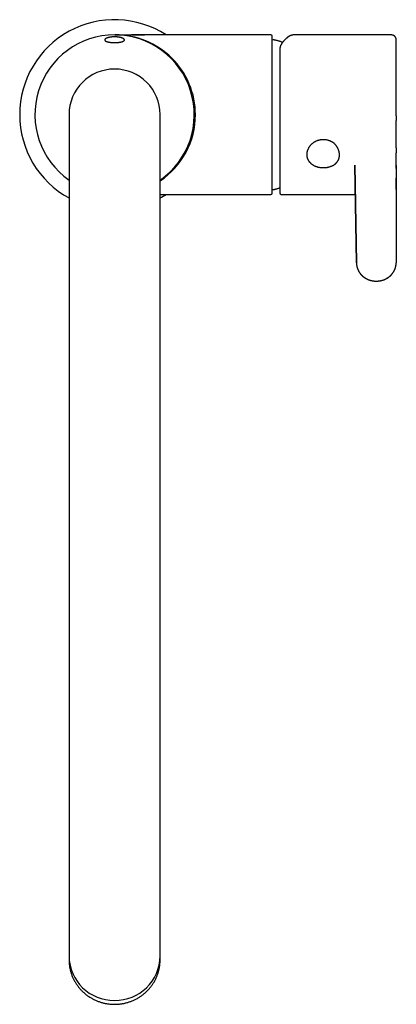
# Model space of a CAD drawing. Header units: millimetres. Extents: x 8 to 955, y 12 to 879.
# Tile 1 of 9: x 379 to 478, y 226 to 485. Entities that reach past the tile are written whole.
import ezdxf

# ---------------------------------------------------------------- set-up
doc = ezdxf.new("R2010")
doc.units = ezdxf.units.MM

msp = doc.modelspace()

# ---------------------------------------------------------------- linework, layer by layer
at = {"color": 7, "linetype": 'Continuous', "lineweight": 30}
for p, q in [((445.21, 481.05), (411.93, 481.05)), ((445.51, 439.35), (445.51, 480.75)), ((476.71, 481.05), (451.27, 481.05)), ((451.27, 481.05), (451.27, 481.05)), ((392.01, 460.05), (392.01, 429.45)), ((416.01, 429.45), (416.01, 460.05)), ((478.21, 459.72), (478.21, 458.54)), ((467.74, 421.02), (467.28, 446.79)), ((467.28, 446.78), (467.74, 421.01)), ((478.22, 446.79), (478.19, 421.02)), ((478.22, 446.79), (478.22, 446.8)), ((416.01, 439.05), (445.21, 439.05)), ((447.91, 439.05), (467.42, 439.05)), ((392.01, 429.45), (392.01, 271.45)), ((416.01, 271.45), (416.01, 429.45)), ((467.75, 420.93), (467.74, 420.98)), ((478.19, 420.95), (478.19, 421.02)), ((392.01, 271.45), (392.01, 240.37)), ((416.01, 240.37), (416.01, 271.45)), ((392.01, 240.37), (392.01, 238.55)), ((416.01, 238.55), (416.01, 240.37)), ((392.01, 238.4), (392.01, 237.55)), ((416.01, 237.55), (416.01, 238.4)), ((416.01, 237.55), (416.01, 237.54))]:
    msp.add_line(p, q, dxfattribs=at)
for centre, radius, start, end in [((404.01, 460.05), 25, 57.1401, 180), ((404.01, 460.05), 21, 90, 235.1501), ((404.01, 460.05), 21, 304.8499, 90), ((404.31, 460.05), 21, 0, 90.4094), ((445.21, 480.75), 0.3, 0, 90), ((445.7, 479.6), 0.2, 77.8752, 171.5764), ((404.01, 460.05), 12, 0, 180), ((404.01, 460.05), 25, 180, 241.3143), ((404.31, 460.05), 21, 303.8581, 0), ((404.01, 460.05), 25, 298.6851, 302.8599), ((445.21, 439.35), 0.3, 270, 360), ((445.7, 440.5), 0.2, 185.7931, 282.1248), ((447.91, 439.45), 0.4, 180, 270), ((403.85, 238.71), 11.85, 180.7534, 270.7341), ((403.4, 238.4), 11.39, 179.6324, 183.8842), ((404.16, 238.71), 11.85, 269.2659, 359.2466), ((404.61, 238.4), 11.39, 356.1047, 0.3676)]:
    msp.add_arc(centre, radius, start, end, dxfattribs=at)
for points, knots in [([(402.37, 479.17), (402.34, 479.18), (402.28, 479.19), (402.18, 479.22), (402.07, 479.25), (401.96, 479.28), (401.86, 479.32), (401.79, 479.35), (401.73, 479.38), (401.67, 479.41), (401.6, 479.45), (401.54, 479.5), (401.5, 479.54), (401.47, 479.58), (401.44, 479.62), (401.42, 479.66), (401.41, 479.7), (401.41, 479.75), (401.42, 479.79), (401.43, 479.83), (401.46, 479.88), (401.49, 479.92), (401.53, 479.97), (401.59, 480.01), (401.65, 480.05), (401.71, 480.09), (401.77, 480.12), (401.82, 480.15), (401.89, 480.18), (401.96, 480.21), (402.03, 480.24), (402.11, 480.26), (402.19, 480.29), (402.28, 480.32), (402.38, 480.34), (402.5, 480.37), (402.63, 480.4), (402.77, 480.43), (402.91, 480.45), (403.03, 480.46), (403.14, 480.48), (403.26, 480.49), (403.38, 480.5), (403.53, 480.51), (403.66, 480.52), (403.78, 480.52), (403.92, 480.52), (404.1, 480.52), (404.31, 480.52), (404.48, 480.51), (404.62, 480.5), (404.75, 480.49), (404.92, 480.47), (405.11, 480.45), (405.29, 480.42), (405.47, 480.38), (405.64, 480.34), (405.79, 480.3), (405.94, 480.25), (406.07, 480.2), (406.19, 480.15), (406.29, 480.1), (406.37, 480.05), (406.43, 480.01), (406.47, 479.97), (406.51, 479.93), (406.55, 479.89), (406.58, 479.84), (406.59, 479.8), (406.6, 479.75), (406.6, 479.71), (406.6, 479.68), (406.59, 479.65), (406.57, 479.61), (406.55, 479.58), (406.53, 479.55), (406.5, 479.52), (406.46, 479.49), (406.42, 479.46), (406.36, 479.42), (406.3, 479.38), (406.22, 479.35), (406.13, 479.31), (406.03, 479.28), (405.94, 479.25), (405.84, 479.22), (405.73, 479.19), (405.61, 479.16), (405.48, 479.14), (405.35, 479.12), (405.24, 479.1), (405.13, 479.09), (405.02, 479.07), (404.9, 479.06), (404.76, 479.05), (404.63, 479.04), (404.51, 479.03), (404.37, 479.03), (404.19, 479.02), (403.98, 479.02), (403.8, 479.02), (403.66, 479.03), (403.52, 479.03), (403.34, 479.04), (403.14, 479.06), (402.95, 479.08), (402.78, 479.1), (402.66, 479.12), (402.56, 479.13), (402.46, 479.15), (402.4, 479.17), (402.37, 479.17)], [0, 0, 0, 0, 0.006712, 0.013424, 0.025324, 0.037224, 0.045856, 0.054489, 0.061199, 0.067908, 0.079791, 0.091674, 0.100285, 0.108896, 0.117515, 0.126135, 0.136613, 0.147092, 0.15594, 0.164787, 0.173562, 0.182336, 0.193006, 0.203676, 0.21269, 0.221704, 0.228708, 0.235711, 0.242787, 0.249862, 0.257046, 0.26423, 0.271492, 0.278754, 0.287251, 0.295748, 0.306096, 0.316444, 0.325202, 0.33396, 0.340383, 0.346805, 0.355496, 0.364194, 0.372884, 0.379506, 0.386128, 0.398555, 0.411161, 0.423767, 0.430164, 0.43656, 0.44894, 0.461491, 0.474043, 0.486767, 0.499403, 0.512204, 0.525006, 0.537975, 0.551221, 0.562947, 0.574674, 0.583166, 0.591659, 0.600341, 0.609024, 0.619579, 0.630134, 0.639048, 0.647961, 0.654981, 0.662001, 0.66909, 0.67618, 0.683373, 0.690567, 0.697834, 0.705101, 0.713819, 0.722536, 0.733144, 0.743752, 0.752722, 0.761691, 0.770177, 0.778663, 0.788995, 0.799326, 0.808067, 0.816807, 0.823297, 0.829787, 0.838567, 0.847355, 0.856135, 0.862825, 0.869514, 0.882126, 0.894919, 0.907713, 0.914205, 0.920697, 0.933245, 0.945971, 0.958697, 0.971605, 0.978674, 0.985773, 0.992871, 1, 1, 1, 1]), ([(404.07, 481.05), (404.13, 481.05), (404.27, 481.05), (404.48, 481.05), (404.7, 481.05), (404.94, 481.06), (405.19, 481.06), (405.47, 481.06), (405.76, 481.06), (406.06, 481.06), (406.38, 481.05), (406.71, 481.05), (407.05, 481.05), (407.39, 481.05), (407.73, 481.05), (408.08, 481.05), (408.42, 481.05), (408.76, 481.05), (409.08, 481.05), (409.4, 481.05), (409.7, 481.05), (409.99, 481.05), (410.26, 481.05), (410.52, 481.05), (410.76, 481.05), (410.99, 481.05), (411.2, 481.05), (411.4, 481.05), (411.58, 481.05), (411.76, 481.05), (411.87, 481.05), (411.93, 481.05)], [0, 0, 0, 0, 0.024429, 0.051178, 0.079443, 0.109783, 0.142218, 0.176699, 0.213875, 0.252887, 0.293506, 0.335461, 0.378448, 0.422137, 0.466182, 0.51013, 0.553726, 0.596625, 0.638498, 0.679044, 0.717312, 0.753825, 0.788413, 0.820961, 0.852017, 0.880913, 0.907751, 0.932728, 0.956139, 0.978388, 1, 1, 1, 1]), ([(408.54, 481.05), (408.53, 481.05), (408.52, 481.05), (408.5, 481.05), (408.49, 481.05)], [0, 0, 0, 0, 0.429839, 1, 1, 1, 1]), ([(411.93, 481.05), (411.87, 481.05), (411.74, 481.05), (411.55, 481.05), (411.38, 481.05), (411.2, 481.05), (411.05, 481.05), (410.92, 481.05), (410.8, 481.05), (410.7, 481.05), (410.6, 481.05), (410.41, 481.05), (410.12, 481.05), (409.83, 481.05), (409.63, 481.05), (409.52, 481.05), (409.41, 481.05), (409.29, 481.05), (409.16, 481.05), (409.01, 481.05), (408.86, 481.05), (408.69, 481.05), (408.57, 481.05), (408.51, 481.05), (408.5, 481.05)], [0, 0, 0, 0, 0.056263, 0.110019, 0.162008, 0.21221, 0.260162, 0.295817, 0.329292, 0.360217, 0.388243, 0.413626, 0.526661, 0.639279, 0.670877, 0.702125, 0.733785, 0.768715, 0.807277, 0.84879, 0.893985, 0.942912, 0.995585, 1, 1, 1, 1]), ([(448.28, 479.08), (448.28, 479.08), (448.19, 479.11), (448, 479.17), (447.71, 479.27), (447.42, 479.36), (447.13, 479.45), (446.85, 479.53), (446.58, 479.6), (446.31, 479.67), (446.05, 479.73), (445.86, 479.77), (445.76, 479.79), (445.75, 479.8)], [0, 0, 0, 0, 0.0001737, 0.1142258, 0.2285285, 0.3431069, 0.4579903, 0.5732134, 0.676698, 0.7801631, 0.8835963, 0.9869921, 1, 1, 1, 1]), ([(451.27, 481.05), (451.26, 481.05), (451.24, 481.05), (451.21, 481.05), (451.17, 481.05), (451.15, 481.05), (451.12, 481.04), (451.09, 481.04), (451.07, 481.04), (451.04, 481.04), (451.02, 481.03), (450.99, 481.03), (450.96, 481.03), (450.93, 481.02), (450.89, 481.01), (450.85, 481.01), (450.82, 481), (450.79, 480.99), (450.75, 480.99), (450.72, 480.98), (450.69, 480.97), (450.66, 480.96), (450.64, 480.95), (450.62, 480.95), (450.6, 480.94), (450.58, 480.93), (450.55, 480.93), (450.52, 480.92), (450.48, 480.9), (450.45, 480.89), (450.42, 480.88), (450.39, 480.87), (450.36, 480.85), (450.31, 480.83), (450.26, 480.81), (450.21, 480.79), (450.15, 480.76), (450.1, 480.73), (450.04, 480.7), (449.99, 480.67), (449.95, 480.64), (449.91, 480.62), (449.88, 480.6), (449.85, 480.58), (449.82, 480.56), (449.78, 480.54), (449.75, 480.51), (449.7, 480.49), (449.66, 480.45), (449.6, 480.41), (449.55, 480.37), (449.5, 480.33), (449.45, 480.29), (449.4, 480.26), (449.36, 480.22), (449.33, 480.19), (449.29, 480.16), (449.26, 480.13), (449.23, 480.11), (449.21, 480.08), (449.18, 480.06), (449.15, 480.03), (449.11, 480), (449.08, 479.96), (449.04, 479.93), (449, 479.89), (448.96, 479.85), (448.92, 479.81), (448.89, 479.77), (448.86, 479.74), (448.83, 479.71), (448.8, 479.69), (448.78, 479.66), (448.76, 479.64), (448.73, 479.61), (448.7, 479.58), (448.67, 479.55), (448.62, 479.49), (448.56, 479.41), (448.48, 479.33), (448.43, 479.26), (448.39, 479.22), (448.35, 479.17), (448.31, 479.11), (448.26, 479.05), (448.2, 478.97), (448.13, 478.88), (448.08, 478.81), (448.05, 478.78)], [0, 0, 0, 0, 0.008134, 0.016994, 0.026586, 0.036834, 0.046488, 0.055135, 0.062365, 0.068911, 0.075804, 0.083182, 0.091043, 0.103017, 0.11494, 0.12651, 0.136921, 0.1463, 0.156341, 0.165618, 0.175625, 0.1849, 0.192698, 0.197839, 0.20341, 0.209974, 0.217534, 0.227831, 0.238506, 0.248477, 0.257744, 0.266306, 0.274277, 0.289917, 0.305939, 0.322345, 0.339153, 0.356666, 0.375001, 0.393195, 0.404407, 0.414523, 0.423976, 0.433618, 0.443473, 0.453943, 0.465372, 0.477759, 0.494021, 0.511003, 0.527505, 0.543507, 0.559006, 0.573967, 0.586878, 0.598354, 0.608393, 0.617675, 0.62729, 0.635567, 0.644085, 0.653289, 0.663897, 0.675917, 0.68935, 0.700896, 0.713314, 0.725762, 0.736886, 0.746666, 0.755102, 0.762774, 0.769543, 0.77693, 0.78499, 0.793721, 0.803125, 0.813064, 0.840825, 0.869085, 0.880529, 0.892166, 0.904704, 0.918263, 0.932842, 0.953478, 0.975864, 1, 1, 1, 1]), ([(478.21, 479.55), (478.21, 479.6), (478.21, 479.7), (478.2, 479.84), (478.19, 479.97), (478.16, 480.1), (478.13, 480.2), (478.09, 480.29), (478.06, 480.36), (478.02, 480.42), (477.99, 480.48), (477.95, 480.53), (477.92, 480.57), (477.87, 480.63), (477.82, 480.68), (477.76, 480.74), (477.68, 480.8), (477.6, 480.85), (477.5, 480.91), (477.39, 480.95), (477.28, 480.99), (477.15, 481.02), (477.01, 481.04), (476.86, 481.05), (476.76, 481.05), (476.71, 481.05)], [0, 0, 0, 0, 0.059358, 0.120032, 0.176124, 0.227831, 0.275336, 0.311512, 0.344442, 0.374031, 0.400211, 0.423043, 0.447081, 0.474765, 0.506107, 0.541017, 0.579423, 0.621262, 0.666425, 0.714753, 0.766022, 0.81997, 0.876849, 0.936881, 1, 1, 1, 1]), ([(478.21, 459.72), (478.21, 459.9), (478.21, 460.24), (478.21, 460.75), (478.21, 461.26), (478.21, 461.78), (478.21, 462.29), (478.21, 462.8), (478.21, 463.32), (478.21, 463.86), (478.21, 464.42), (478.21, 464.96), (478.21, 465.51), (478.21, 466.03), (478.21, 466.53), (478.21, 467.02), (478.21, 467.49), (478.21, 467.97), (478.21, 468.43), (478.21, 468.89), (478.21, 469.37), (478.21, 469.84), (478.21, 470.33), (478.21, 470.8), (478.21, 471.27), (478.21, 471.71), (478.21, 472.13), (478.21, 472.53), (478.21, 472.92), (478.21, 473.3), (478.21, 473.68), (478.21, 474.04), (478.21, 474.41), (478.21, 474.77), (478.21, 475.14), (478.21, 475.49), (478.21, 475.83), (478.21, 476.14), (478.21, 476.44), (478.21, 476.71), (478.21, 476.97), (478.21, 477.22), (478.21, 477.46), (478.21, 477.68), (478.21, 477.9), (478.21, 478.12), (478.21, 478.32), (478.21, 478.51), (478.21, 478.69), (478.21, 478.84), (478.21, 478.98), (478.21, 479.09), (478.21, 479.2), (478.21, 479.29), (478.21, 479.37), (478.21, 479.43), (478.21, 479.48), (478.21, 479.52), (478.21, 479.55), (478.21, 479.55), (478.21, 479.55)], [0, 0, 0, 0, 0.0166195, 0.0332133, 0.0497929, 0.0663697, 0.0829552, 0.0995607, 0.1162089, 0.1344913, 0.1527402, 0.1709713, 0.1892, 0.2074419, 0.2240396, 0.2406204, 0.2571958, 0.2737774, 0.2903767, 0.307005, 0.3236669, 0.3419556, 0.3602069, 0.3784361, 0.3966586, 0.4148898, 0.4314669, 0.4480347, 0.4646047, 0.4811886, 0.4977979, 0.5144444, 0.5310942, 0.5493659, 0.5676109, 0.5858446, 0.6040821, 0.6223387, 0.6389549, 0.6555469, 0.6721265, 0.6887054, 0.7052951, 0.7219075, 0.7385268, 0.7567789, 0.7750155, 0.793252, 0.8115035, 0.8297852, 0.8464496, 0.8630714, 0.8796621, 0.8962334, 0.9127969, 0.9293642, 0.9459509, 0.9641851, 0.982415, 1, 1, 1, 1]), ([(448.05, 478.78), (448.04, 478.76), (448.01, 478.72), (447.98, 478.67), (447.95, 478.62), (447.92, 478.58), (447.9, 478.54), (447.88, 478.52), (447.87, 478.49), (447.86, 478.47), (447.84, 478.45), (447.83, 478.42), (447.81, 478.38), (447.79, 478.34), (447.76, 478.29), (447.74, 478.23), (447.72, 478.18), (447.7, 478.12), (447.67, 478.07), (447.65, 478.01), (447.63, 477.94), (447.61, 477.86), (447.59, 477.77), (447.57, 477.67), (447.55, 477.58), (447.54, 477.5), (447.53, 477.42), (447.52, 477.36), (447.52, 477.3), (447.51, 477.26), (447.51, 477.23), (447.51, 477.2), (447.51, 477.16), (447.51, 477.11), (447.51, 477.08), (447.51, 477.06)], [0, 0, 0, 0, 0.039703, 0.075115, 0.106259, 0.133153, 0.15547, 0.1737, 0.187903, 0.200313, 0.212119, 0.233552, 0.25424, 0.282544, 0.314857, 0.346771, 0.378295, 0.410242, 0.444973, 0.480255, 0.514053, 0.56272, 0.614251, 0.666642, 0.717589, 0.763542, 0.799794, 0.839308, 0.87577, 0.888951, 0.903322, 0.921587, 0.94378, 0.969912, 1, 1, 1, 1]), ([(447.51, 477.05), (447.51, 476.94), (447.51, 476.72), (447.51, 476.38), (447.51, 476.03), (447.51, 475.71), (447.51, 475.43), (447.51, 475.19), (447.51, 474.95), (447.51, 474.7), (447.51, 474.41), (447.51, 474.09), (447.51, 473.75), (447.51, 473.39), (447.51, 473.09), (447.51, 472.84), (447.51, 472.65), (447.51, 472.45), (447.51, 472.26), (447.51, 472.06), (447.51, 471.79), (447.51, 471.45), (447.51, 471.03), (447.51, 470.61), (447.51, 470.18), (447.51, 469.75), (447.51, 469.32), (447.51, 468.88), (447.51, 468.43), (447.51, 467.95), (447.51, 467.43), (447.51, 466.88), (447.51, 466.32), (447.51, 465.76), (447.51, 465.19), (447.51, 464.64), (447.51, 464.12), (447.51, 463.62), (447.51, 463.13), (447.51, 462.63), (447.51, 462.13), (447.51, 461.63), (447.51, 461.14), (447.51, 460.64), (447.51, 460.15), (447.51, 459.67), (447.51, 459.18), (447.51, 458.7), (447.51, 458.29), (447.51, 457.96), (447.51, 457.7), (447.51, 457.45), (447.51, 457.2), (447.51, 456.95), (447.51, 456.58), (447.51, 456.11), (447.51, 455.52), (447.51, 454.94), (447.51, 454.44), (447.51, 454.01), (447.51, 453.65), (447.51, 453.3), (447.51, 452.95), (447.51, 452.56), (447.51, 452.12), (447.51, 451.63), (447.51, 451.15), (447.51, 450.68), (447.51, 450.21), (447.51, 449.74), (447.51, 449.26), (447.51, 448.78), (447.51, 448.31), (447.51, 447.91), (447.51, 447.57), (447.51, 447.29), (447.51, 447.01), (447.51, 446.73), (447.51, 446.43), (447.51, 446.1), (447.51, 445.76), (447.51, 445.43), (447.51, 445.15), (447.51, 444.93), (447.51, 444.77), (447.51, 444.6), (447.51, 444.44), (447.51, 444.28), (447.51, 444.07), (447.51, 443.81), (447.51, 443.51), (447.51, 443.22), (447.51, 442.94), (447.51, 442.67), (447.51, 442.42), (447.51, 442.17), (447.51, 441.93), (447.51, 441.69), (447.51, 441.44), (447.51, 441.19), (447.51, 440.97), (447.51, 440.75), (447.51, 440.55), (447.51, 440.38), (447.51, 440.23), (447.51, 440.09), (447.51, 439.98), (447.51, 439.87), (447.51, 439.77), (447.51, 439.69), (447.51, 439.62), (447.51, 439.56), (447.51, 439.52), (447.51, 439.48), (447.51, 439.46), (447.51, 439.45), (447.51, 439.45), (447.51, 439.45)], [0, 0, 0, 0, 0.010828, 0.021639, 0.032441, 0.043241, 0.050034, 0.056831, 0.063635, 0.070527, 0.077703, 0.086661, 0.09561, 0.104554, 0.113499, 0.118186, 0.122875, 0.127566, 0.132261, 0.13696, 0.141664, 0.151141, 0.160603, 0.170055, 0.179502, 0.188949, 0.198234, 0.20753, 0.216842, 0.226325, 0.237598, 0.248858, 0.260113, 0.271372, 0.282646, 0.293942, 0.303602, 0.313244, 0.322876, 0.332502, 0.342129, 0.351591, 0.361064, 0.370554, 0.379868, 0.389162, 0.398445, 0.407723, 0.417002, 0.421864, 0.426728, 0.431595, 0.436466, 0.441341, 0.446222, 0.457637, 0.469032, 0.480417, 0.491801, 0.498961, 0.506126, 0.5133, 0.520402, 0.527208, 0.537323, 0.547429, 0.557531, 0.567636, 0.577752, 0.587885, 0.598712, 0.609522, 0.620323, 0.631124, 0.637917, 0.644714, 0.651519, 0.658412, 0.665588, 0.674546, 0.683495, 0.692439, 0.701384, 0.706071, 0.71076, 0.715451, 0.720146, 0.724845, 0.729549, 0.739026, 0.748488, 0.75794, 0.767387, 0.776834, 0.786119, 0.795415, 0.804727, 0.81421, 0.825483, 0.836743, 0.847998, 0.859257, 0.870531, 0.881827, 0.891487, 0.901129, 0.910761, 0.920387, 0.930014, 0.939476, 0.948949, 0.958439, 0.967753, 0.977047, 0.98633, 0.995608, 1, 1, 1, 1]), ([(478.21, 445.92), (478.21, 445.92), (478.21, 445.95), (478.21, 445.99), (478.21, 446.04), (478.21, 446.09), (478.22, 446.15), (478.22, 446.19), (478.22, 446.23), (478.22, 446.27), (478.22, 446.3), (478.22, 446.33), (478.22, 446.36), (478.22, 446.4), (478.22, 446.45), (478.22, 446.5), (478.22, 446.54), (478.22, 446.58), (478.22, 446.61), (478.22, 446.64), (478.22, 446.67), (478.22, 446.7), (478.22, 446.74), (478.22, 446.78), (478.22, 446.81), (478.22, 446.85), (478.22, 446.89), (478.22, 446.92), (478.22, 446.96), (478.22, 447.01), (478.22, 447.06), (478.22, 447.12), (478.22, 447.16), (478.22, 447.2), (478.22, 447.25), (478.22, 447.3), (478.22, 447.35), (478.22, 447.39), (478.22, 447.44), (478.22, 447.49), (478.22, 447.54), (478.22, 447.59), (478.22, 447.64), (478.22, 447.68), (478.22, 447.71), (478.22, 447.73), (478.22, 447.76), (478.22, 447.78), (478.22, 447.81), (478.22, 447.86), (478.22, 447.92), (478.22, 448), (478.23, 448.08), (478.23, 448.16), (478.23, 448.23), (478.23, 448.31), (478.23, 448.37), (478.23, 448.43), (478.23, 448.49), (478.23, 448.54), (478.23, 448.6), (478.23, 448.66), (478.23, 448.72), (478.23, 448.8), (478.23, 448.88), (478.23, 448.97), (478.23, 449.06), (478.23, 449.15), (478.23, 449.23), (478.23, 449.3), (478.23, 449.36), (478.23, 449.4), (478.23, 449.43), (478.23, 449.46), (478.23, 449.5), (478.23, 449.54), (478.23, 449.6), (478.23, 449.69), (478.23, 449.78), (478.23, 449.88), (478.24, 450), (478.24, 450.12), (478.24, 450.26), (478.24, 450.39), (478.24, 450.51), (478.24, 450.64), (478.24, 450.78), (478.24, 450.92), (478.24, 451.07), (478.24, 451.2), (478.24, 451.31), (478.23, 451.4), (478.23, 451.5), (478.23, 451.59), (478.23, 451.68), (478.23, 451.76), (478.23, 451.86), (478.23, 451.96), (478.23, 452.08), (478.23, 452.2), (478.23, 452.32), (478.23, 452.44), (478.23, 452.55), (478.23, 452.68), (478.23, 452.82), (478.23, 452.98), (478.23, 453.13), (478.23, 453.29), (478.23, 453.44), (478.23, 453.56), (478.23, 453.64), (478.22, 453.7), (478.22, 453.76), (478.22, 453.82), (478.22, 453.86), (478.22, 453.91), (478.22, 453.96), (478.22, 454.01), (478.22, 454.07), (478.22, 454.13), (478.22, 454.19), (478.22, 454.25), (478.22, 454.3), (478.22, 454.36), (478.22, 454.44), (478.22, 454.54), (478.22, 454.65), (478.22, 454.76), (478.22, 454.87), (478.22, 454.99), (478.22, 455.12), (478.22, 455.27), (478.22, 455.42), (478.22, 455.56), (478.22, 455.7), (478.22, 455.84), (478.22, 455.98), (478.22, 456.13), (478.21, 456.3), (478.21, 456.48), (478.21, 456.68), (478.21, 456.87), (478.21, 457.07), (478.21, 457.24), (478.21, 457.38), (478.21, 457.49), (478.21, 457.58), (478.21, 457.67), (478.21, 457.74), (478.21, 457.78), (478.21, 457.81), (478.21, 457.83), (478.21, 457.86), (478.21, 457.88), (478.21, 457.91), (478.21, 457.95), (478.21, 458.01), (478.21, 458.09), (478.21, 458.18), (478.21, 458.28), (478.21, 458.41), (478.21, 458.49), (478.21, 458.54)], [0, 0, 0, 0, 0.002289, 0.006719, 0.011912, 0.017667, 0.023019, 0.027797, 0.032035, 0.035014, 0.037934, 0.040867, 0.044109, 0.048162, 0.053462, 0.058251, 0.062286, 0.065895, 0.069211, 0.072248, 0.075017, 0.078122, 0.081275, 0.085141, 0.089169, 0.092863, 0.096227, 0.099266, 0.103658, 0.108386, 0.113508, 0.118965, 0.123512, 0.127261, 0.131478, 0.136492, 0.141327, 0.145905, 0.150229, 0.154648, 0.15956, 0.164954, 0.170497, 0.174038, 0.176774, 0.178731, 0.18068, 0.183041, 0.185809, 0.188982, 0.195593, 0.20277, 0.210296, 0.218159, 0.225893, 0.232634, 0.238394, 0.243655, 0.24879, 0.253803, 0.258697, 0.263752, 0.269569, 0.276257, 0.283801, 0.292184, 0.299482, 0.307262, 0.314478, 0.320667, 0.325847, 0.329219, 0.331982, 0.33442, 0.337061, 0.33992, 0.345927, 0.352714, 0.360284, 0.368642, 0.377791, 0.387695, 0.399073, 0.409646, 0.419429, 0.428436, 0.439782, 0.450715, 0.461607, 0.473278, 0.479727, 0.486496, 0.49382, 0.500921, 0.507172, 0.512968, 0.520469, 0.527813, 0.536406, 0.546974, 0.555154, 0.562846, 0.571614, 0.579865, 0.591929, 0.602506, 0.614488, 0.624336, 0.636688, 0.646965, 0.650739, 0.655084, 0.659466, 0.663478, 0.666818, 0.670026, 0.673321, 0.67684, 0.681084, 0.685807, 0.690429, 0.694557, 0.698086, 0.701633, 0.708121, 0.714976, 0.723122, 0.731576, 0.739307, 0.746108, 0.756857, 0.767826, 0.778901, 0.788785, 0.798547, 0.808628, 0.818854, 0.829004, 0.839781, 0.854864, 0.868323, 0.881965, 0.895355, 0.910972, 0.918692, 0.926306, 0.933291, 0.939504, 0.94542, 0.947452, 0.949319, 0.951014, 0.952536, 0.953973, 0.956012, 0.958804, 0.963021, 0.968281, 0.974594, 0.981975, 0.990438, 1, 1, 1, 1]), ([(454.71, 449.55), (454.71, 449.62), (454.71, 449.76), (454.73, 449.96), (454.76, 450.17), (454.81, 450.37), (454.86, 450.58), (454.93, 450.78), (455.01, 450.98), (455.11, 451.18), (455.21, 451.37), (455.33, 451.56), (455.46, 451.75), (455.59, 451.92), (455.74, 452.1), (455.9, 452.26), (456.07, 452.42), (456.24, 452.57), (456.43, 452.71), (456.62, 452.84), (456.82, 452.96), (457.02, 453.07), (457.24, 453.17), (457.46, 453.26), (457.68, 453.33), (457.9, 453.4), (458.13, 453.45), (458.37, 453.49), (458.6, 453.52), (458.84, 453.54), (459.07, 453.54), (459.31, 453.53), (459.55, 453.51), (459.78, 453.47), (460.01, 453.42), (460.24, 453.36), (460.47, 453.29), (460.69, 453.21), (460.9, 453.11), (461.11, 453), (461.31, 452.89), (461.44, 452.8), (461.51, 452.76)], [0, 0, 0, 0, 0.024976, 0.049892, 0.07482, 0.099834, 0.125006, 0.149918, 0.174794, 0.199707, 0.22473, 0.249935, 0.274972, 0.299906, 0.32481, 0.349757, 0.37482, 0.400036, 0.425056, 0.449953, 0.474805, 0.499685, 0.524969, 0.550025, 0.574929, 0.599761, 0.624599, 0.64968, 0.67464, 0.699561, 0.724521, 0.749602, 0.774464, 0.799309, 0.82422, 0.849276, 0.874556, 0.899604, 0.924595, 0.949605, 0.974715, 1, 1, 1, 1]), ([(463.25, 449.45), (463.25, 449.52), (463.25, 449.67), (463.23, 449.9), (463.19, 450.13), (463.14, 450.36), (463.07, 450.59), (462.99, 450.82), (462.9, 451.04), (462.8, 451.25), (462.7, 451.44), (462.6, 451.61), (462.49, 451.78), (462.37, 451.94), (462.26, 452.08), (462.15, 452.21), (462.04, 452.31), (461.94, 452.42), (461.83, 452.51), (461.72, 452.6), (461.62, 452.68), (461.55, 452.73), (461.51, 452.76)], [0, 0, 0, 0, 0.061992, 0.123966, 0.186287, 0.249295, 0.312531, 0.375316, 0.437856, 0.500305, 0.551746, 0.602539, 0.652699, 0.702216, 0.751064, 0.789781, 0.827461, 0.864098, 0.899682, 0.934202, 0.967647, 1, 1, 1, 1]), ([(461.51, 446.64), (461.44, 446.61), (461.32, 446.54), (461.11, 446.44), (460.91, 446.36), (460.69, 446.28), (460.47, 446.21), (460.25, 446.16), (460.02, 446.11), (459.79, 446.07), (459.55, 446.04), (459.32, 446.02), (459.08, 446.02), (458.84, 446.02), (458.61, 446.03), (458.37, 446.05), (458.14, 446.08), (457.91, 446.13), (457.68, 446.18), (457.46, 446.24), (457.24, 446.31), (457.03, 446.39), (456.82, 446.48), (456.62, 446.58), (456.43, 446.68), (456.25, 446.8), (456.07, 446.92), (455.9, 447.05), (455.74, 447.19), (455.6, 447.34), (455.46, 447.49), (455.33, 447.66), (455.21, 447.82), (455.11, 448), (455.02, 448.17), (454.93, 448.36), (454.86, 448.55), (454.81, 448.74), (454.76, 448.94), (454.73, 449.14), (454.71, 449.34), (454.71, 449.48), (454.71, 449.55)], [0, 0, 0, 0, 0.0250763, 0.050039, 0.0749642, 0.0999282, 0.1250073, 0.1499695, 0.1748595, 0.1997577, 0.2247446, 0.2498996, 0.2748844, 0.299781, 0.3246709, 0.3496359, 0.3747569, 0.3998221, 0.4247659, 0.4496671, 0.4746049, 0.4996579, 0.5247841, 0.5497688, 0.5746864, 0.5996121, 0.6246211, 0.6496996, 0.6746697, 0.6996036, 0.7245738, 0.7496521, 0.7745948, 0.799487, 0.8244017, 0.8494112, 0.8745875, 0.8997239, 0.9247586, 0.9497664, 0.9748221, 1, 1, 1, 1]), ([(461.51, 446.64), (461.56, 446.67), (461.66, 446.73), (461.81, 446.83), (461.96, 446.94), (462.11, 447.06), (462.23, 447.16), (462.33, 447.26), (462.41, 447.33), (462.48, 447.41), (462.55, 447.49), (462.62, 447.57), (462.68, 447.66), (462.74, 447.75), (462.81, 447.85), (462.89, 447.98), (462.96, 448.13), (463.03, 448.28), (463.09, 448.43), (463.14, 448.61), (463.19, 448.8), (463.23, 449.01), (463.25, 449.23), (463.25, 449.37), (463.25, 449.45)], [0, 0, 0, 0, 0.04596, 0.094018, 0.144093, 0.196144, 0.250155, 0.280484, 0.311089, 0.341962, 0.373094, 0.404478, 0.436112, 0.467998, 0.500142, 0.550032, 0.599877, 0.649753, 0.699759, 0.750016, 0.812858, 0.875245, 0.937507, 1, 1, 1, 1]), ([(478.21, 446.88), (478.21, 446.9), (478.21, 446.94), (478.21, 446.99), (478.21, 447.05), (478.21, 447.09), (478.21, 447.13), (478.21, 447.16), (478.21, 447.18), (478.21, 447.2), (478.21, 447.23), (478.21, 447.27), (478.21, 447.32), (478.21, 447.4), (478.21, 447.48), (478.21, 447.56), (478.2, 447.65), (478.2, 447.73), (478.2, 447.82), (478.2, 447.9), (478.2, 447.98), (478.2, 448.05), (478.2, 448.12), (478.2, 448.17), (478.19, 448.22), (478.19, 448.26), (478.19, 448.3), (478.19, 448.33), (478.19, 448.36), (478.19, 448.39), (478.19, 448.43), (478.19, 448.45), (478.19, 448.48), (478.19, 448.5), (478.19, 448.52), (478.19, 448.53), (478.19, 448.55), (478.19, 448.56), (478.19, 448.57), (478.19, 448.57), (478.19, 448.58), (478.19, 448.58), (478.19, 448.58)], [0, 0, 0, 0, 0.0287588, 0.0566003, 0.081013, 0.1019946, 0.1195445, 0.1329489, 0.1436766, 0.1542089, 0.1650026, 0.1760576, 0.2104583, 0.2467101, 0.284602, 0.3249005, 0.3640862, 0.4033223, 0.446742, 0.4946222, 0.5307311, 0.5682003, 0.6021714, 0.6317941, 0.6582304, 0.680212, 0.7023267, 0.7206753, 0.7414275, 0.7667713, 0.7942954, 0.814822, 0.8380114, 0.8663406, 0.8840998, 0.8995288, 0.9150332, 0.9316839, 0.9502814, 0.9697362, 0.9871605, 1, 1, 1, 1]), ([(467.28, 446.72), (467.28, 446.72), (467.28, 446.72), (467.28, 446.72), (467.28, 446.71), (467.28, 446.71)], [0, 0, 0, 0, 0.106736, 0.513012, 1, 1, 1, 1]), ([(478.21, 440.55), (478.21, 440.55), (478.21, 440.55), (478.21, 440.56), (478.21, 440.59), (478.21, 440.64), (478.21, 440.7), (478.21, 440.78), (478.21, 440.87), (478.21, 440.98), (478.21, 441.09), (478.21, 441.22), (478.21, 441.36), (478.21, 441.52), (478.21, 441.68), (478.21, 441.86), (478.21, 442.06), (478.21, 442.28), (478.21, 442.52), (478.21, 442.77), (478.21, 443.04), (478.21, 443.23), (478.21, 443.33)], [0, 0, 0, 0, 0.024951, 0.073826, 0.122744, 0.176431, 0.230025, 0.283573, 0.33712, 0.390709, 0.439447, 0.488138, 0.536817, 0.585519, 0.634277, 0.683126, 0.73197, 0.785593, 0.839163, 0.892724, 0.946322, 1, 1, 1, 1]), ([(445.75, 440.31), (445.78, 440.31), (445.91, 440.34), (446.13, 440.39), (446.39, 440.45), (446.66, 440.52), (446.92, 440.59), (447.19, 440.67), (447.38, 440.73), (447.49, 440.76), (447.51, 440.77)], [0, 0, 0, 0, 0.064964, 0.214347, 0.364256, 0.51464, 0.665457, 0.816669, 0.968243, 1, 1, 1, 1]), ([(478.21, 440.37), (478.21, 440.38), (478.21, 440.44), (478.21, 440.51), (478.21, 440.55)], [0, 0, 0, 0, 0.226396, 1, 1, 1, 1]), ([(467.74, 420.93), (467.74, 420.9), (467.74, 420.84), (467.75, 420.76), (467.75, 420.7), (467.76, 420.65), (467.76, 420.61), (467.76, 420.58), (467.77, 420.52), (467.78, 420.43), (467.8, 420.32), (467.81, 420.22), (467.83, 420.12), (467.85, 420.03), (467.88, 419.93), (467.9, 419.84), (467.93, 419.74), (467.97, 419.63), (468, 419.52), (468.04, 419.43), (468.07, 419.34), (468.11, 419.26), (468.14, 419.18), (468.18, 419.1), (468.22, 419.02), (468.26, 418.94), (468.31, 418.85), (468.36, 418.76), (468.41, 418.68), (468.46, 418.6), (468.5, 418.53), (468.54, 418.47), (468.59, 418.4), (468.64, 418.33), (468.7, 418.25), (468.75, 418.18), (468.8, 418.12), (468.84, 418.08), (468.86, 418.05), (468.88, 418.03), (468.9, 418.01), (468.93, 417.97), (468.98, 417.92), (469.03, 417.86), (469.09, 417.8), (469.14, 417.75), (469.18, 417.71), (469.22, 417.68), (469.25, 417.65), (469.28, 417.62), (469.31, 417.59), (469.36, 417.55), (469.41, 417.5), (469.48, 417.45), (469.54, 417.4), (469.61, 417.34), (469.68, 417.29), (469.75, 417.24), (469.81, 417.2), (469.87, 417.16), (469.94, 417.12), (470.02, 417.06), (470.11, 417.01), (470.22, 416.94), (470.35, 416.87), (470.47, 416.82), (470.56, 416.77), (470.62, 416.74), (470.68, 416.71), (470.74, 416.69), (470.78, 416.67), (470.82, 416.66), (470.84, 416.65), (470.86, 416.64), (470.88, 416.63), (470.9, 416.62), (470.93, 416.61), (470.97, 416.6), (471.03, 416.58), (471.09, 416.55), (471.16, 416.53), (471.24, 416.5), (471.31, 416.48), (471.41, 416.45), (471.54, 416.41), (471.71, 416.37), (471.89, 416.33), (472.09, 416.3), (472.3, 416.27), (472.51, 416.25), (472.73, 416.23), (472.96, 416.23), (473.2, 416.23), (473.44, 416.25), (473.68, 416.28), (473.92, 416.31), (474.13, 416.35), (474.32, 416.4), (474.47, 416.44), (474.62, 416.48), (474.74, 416.52), (474.84, 416.55), (474.92, 416.58), (474.99, 416.61), (475.04, 416.63), (475.08, 416.64), (475.12, 416.66), (475.15, 416.67), (475.19, 416.69), (475.23, 416.71), (475.28, 416.73), (475.35, 416.76), (475.43, 416.8), (475.53, 416.85), (475.64, 416.91), (475.74, 416.96), (475.83, 417.02), (475.91, 417.06), (475.96, 417.09), (475.99, 417.12), (476.02, 417.14), (476.05, 417.15), (476.09, 417.18), (476.14, 417.21), (476.2, 417.26), (476.27, 417.31), (476.34, 417.36), (476.41, 417.42), (476.48, 417.47), (476.53, 417.52), (476.59, 417.56), (476.64, 417.61), (476.7, 417.67), (476.78, 417.74), (476.85, 417.81), (476.93, 417.89), (477, 417.97), (477.06, 418.04), (477.11, 418.1), (477.16, 418.17), (477.21, 418.23), (477.28, 418.32), (477.35, 418.42), (477.44, 418.54), (477.51, 418.66), (477.58, 418.78), (477.64, 418.89), (477.69, 418.98), (477.73, 419.06), (477.76, 419.13), (477.8, 419.21), (477.84, 419.3), (477.88, 419.39), (477.92, 419.49), (477.95, 419.59), (477.98, 419.69), (478.01, 419.78), (478.03, 419.86), (478.05, 419.94), (478.07, 420.02), (478.09, 420.09), (478.11, 420.17), (478.12, 420.25), (478.13, 420.32), (478.14, 420.38), (478.15, 420.43), (478.16, 420.48), (478.16, 420.53), (478.17, 420.58), (478.18, 420.65), (478.18, 420.74), (478.19, 420.84), (478.19, 420.91), (478.19, 420.95)], [0, 0, 0, 0, 0.006258, 0.011402, 0.015434, 0.018358, 0.020583, 0.022889, 0.025297, 0.032454, 0.040314, 0.046353, 0.05301, 0.059898, 0.066086, 0.071555, 0.079504, 0.086897, 0.094051, 0.101353, 0.106486, 0.112257, 0.118358, 0.12401, 0.129182, 0.135478, 0.142376, 0.149158, 0.155509, 0.161312, 0.166603, 0.171332, 0.176844, 0.182917, 0.188901, 0.194755, 0.200437, 0.203205, 0.205538, 0.207439, 0.209206, 0.211937, 0.215731, 0.222131, 0.227616, 0.232189, 0.235588, 0.238709, 0.241593, 0.244242, 0.247083, 0.250503, 0.255435, 0.260909, 0.266419, 0.271957, 0.277525, 0.282845, 0.287476, 0.291414, 0.297117, 0.303308, 0.310278, 0.318043, 0.327631, 0.338146, 0.34253, 0.347057, 0.351506, 0.355279, 0.358398, 0.360778, 0.36242, 0.363394, 0.364449, 0.365787, 0.36741, 0.37064, 0.374615, 0.379041, 0.383658, 0.388465, 0.393462, 0.398648, 0.408648, 0.419284, 0.430554, 0.443331, 0.456833, 0.47068, 0.484426, 0.498077, 0.51348, 0.528776, 0.543968, 0.559062, 0.574061, 0.584504, 0.594888, 0.604544, 0.613105, 0.619062, 0.624339, 0.628936, 0.632854, 0.635492, 0.637709, 0.63992, 0.642432, 0.645197, 0.648782, 0.653188, 0.658415, 0.666636, 0.674452, 0.681821, 0.68874, 0.695145, 0.698193, 0.700762, 0.702851, 0.704785, 0.707294, 0.711492, 0.716666, 0.722026, 0.727708, 0.733326, 0.738881, 0.743925, 0.748017, 0.752301, 0.757845, 0.764624, 0.771488, 0.778399, 0.785257, 0.791614, 0.796974, 0.801507, 0.806788, 0.812752, 0.82258, 0.832525, 0.841497, 0.850183, 0.858535, 0.865902, 0.870714, 0.875772, 0.881459, 0.887905, 0.894786, 0.90151, 0.908985, 0.915473, 0.921436, 0.927587, 0.932397, 0.937345, 0.942516, 0.947956, 0.953537, 0.958515, 0.961776, 0.964841, 0.96805, 0.971436, 0.974956, 0.97957, 0.985282, 0.992092, 1, 1, 1, 1]), ([(392.01, 237.55), (392.01, 237.53), (392.01, 237.5), (392.01, 237.47), (392.01, 237.44), (392.01, 237.41), (392.01, 237.39), (392.01, 237.34), (392.01, 237.28), (392.02, 237.19), (392.02, 237.1), (392.03, 236.99), (392.03, 236.86), (392.04, 236.72), (392.05, 236.57), (392.07, 236.4), (392.09, 236.22), (392.11, 236.03), (392.14, 235.83), (392.18, 235.57), (392.24, 235.25), (392.32, 234.88), (392.42, 234.51), (392.53, 234.14), (392.65, 233.76), (392.79, 233.39), (392.94, 233.02), (393.11, 232.65), (393.29, 232.29), (393.48, 231.92), (393.69, 231.57), (393.92, 231.21), (394.16, 230.86), (394.41, 230.52), (394.68, 230.19), (394.96, 229.86), (395.26, 229.54), (395.57, 229.23), (395.89, 228.93), (396.22, 228.65), (396.56, 228.37), (396.91, 228.11), (397.26, 227.87), (397.63, 227.64), (398, 227.42), (398.37, 227.22), (398.75, 227.03), (399.14, 226.85), (399.53, 226.69), (399.92, 226.55), (400.31, 226.41), (400.71, 226.3), (401.11, 226.19), (401.51, 226.1), (401.92, 226.03), (402.32, 225.96), (402.72, 225.91), (403.12, 225.88), (403.52, 225.86), (403.92, 225.85), (404.32, 225.85), (404.71, 225.87), (405.11, 225.9), (405.5, 225.94), (405.9, 225.99), (406.3, 226.06), (406.7, 226.15), (407.1, 226.24), (407.49, 226.35), (407.89, 226.48), (408.28, 226.62), (408.67, 226.77), (409.06, 226.94), (409.45, 227.12), (409.82, 227.31), (410.2, 227.53), (410.57, 227.75), (410.93, 227.99), (411.29, 228.25), (411.63, 228.51), (411.97, 228.8), (412.3, 229.09), (412.62, 229.41), (412.92, 229.71), (413.19, 230.02), (413.44, 230.32), (413.68, 230.62), (413.9, 230.93), (414.11, 231.24), (414.31, 231.55), (414.5, 231.88), (414.69, 232.23), (414.88, 232.59), (415.04, 232.96), (415.2, 233.32), (415.33, 233.69), (415.46, 234.05), (415.56, 234.41), (415.66, 234.76), (415.74, 235.11), (415.81, 235.46), (415.87, 235.8), (415.91, 236.09), (415.94, 236.32), (415.95, 236.5), (415.97, 236.67), (415.98, 236.82), (415.99, 236.96), (415.99, 237.1), (416, 237.23), (416, 237.35), (416.01, 237.46), (416.01, 237.52), (416.01, 237.55)], [0, 0, 0, 0, 0.0014, 0.002437, 0.003128, 0.003768, 0.004467, 0.005242, 0.007367, 0.009619, 0.012206, 0.01529, 0.018745, 0.022571, 0.026767, 0.031334, 0.036181, 0.041385, 0.046943, 0.052654, 0.062917, 0.073264, 0.083694, 0.094209, 0.104915, 0.115707, 0.126584, 0.137547, 0.148595, 0.159729, 0.170949, 0.182254, 0.193645, 0.205121, 0.216683, 0.228331, 0.240064, 0.251877, 0.263669, 0.275403, 0.287079, 0.298696, 0.310256, 0.321757, 0.3332, 0.344585, 0.355912, 0.367181, 0.378391, 0.389544, 0.400638, 0.411674, 0.422653, 0.433573, 0.444435, 0.455239, 0.465985, 0.476673, 0.487303, 0.497875, 0.508389, 0.518854, 0.529367, 0.539954, 0.550615, 0.561351, 0.57216, 0.583044, 0.594002, 0.605034, 0.616141, 0.627321, 0.638576, 0.649905, 0.661308, 0.672786, 0.684338, 0.695964, 0.707664, 0.719439, 0.731288, 0.743211, 0.755209, 0.767281, 0.777688, 0.788145, 0.798526, 0.808768, 0.818874, 0.828841, 0.838671, 0.849965, 0.861071, 0.87199, 0.882722, 0.893266, 0.903623, 0.913792, 0.923774, 0.933568, 0.943175, 0.952594, 0.961826, 0.966913, 0.97178, 0.97631, 0.980504, 0.984362, 0.987885, 0.991607, 0.994865, 0.997662, 1, 1, 1, 1])]:
    msp.add_open_spline(points, degree=3, knots=knots, dxfattribs=at)

doc.saveas('drawing.dxf')
